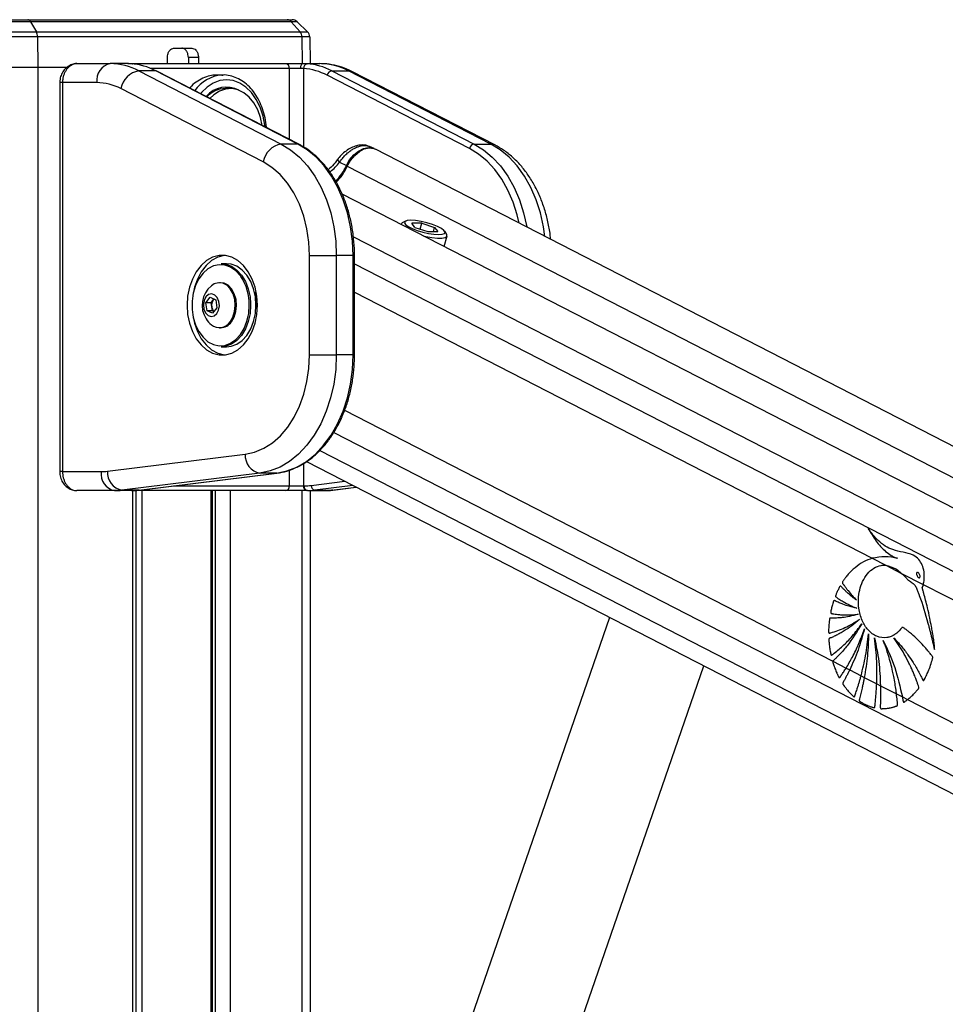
# Model space of a CAD drawing. Header units: millimetres. Extents: x 20 to 22981, y 40 to 19992.
# Tile 45 of 158: x 6803 to 7193, y 7544 to 7959. Entities that reach past the tile are written whole.
import ezdxf

# ---------------------------------------------------------------- set-up
doc = ezdxf.new("R2010")
doc.units = ezdxf.units.MM
doc.header["$LTSCALE"] = 2

msp = doc.modelspace()

# ---------------------------------------------------------------- linework, layer by layer
at = {"color": 7, "linetype": 'Continuous', "lineweight": 25}
for p, q in [((6799.26, 7959.49), (6806.09, 7959.49)), ((6807.25, 7958.65), (6799.26, 7958.65)), ((6806.09, 7959.49), (6915.45, 7959.49)), ((6807.25, 7958.65), (6809.71, 7954.36)), ((6917.19, 7958.65), (6807.25, 7958.65)), ((6915.45, 7959.49), (6917.52, 7959.49)), ((6920.89, 7954.36), (6917.19, 7958.65)), ((6919.6, 7958.65), (6917.19, 7958.65)), ((6924.05, 7954.36), (6919.6, 7958.65)), ((6799.26, 7954.36), (6809.71, 7954.36)), ((6809.71, 7954.36), (6920.89, 7954.36)), ((6920.89, 7954.36), (6924.05, 7954.36)), ((6810.22, 7952.25), (6799.26, 7952.25)), ((6810.22, 7952.25), (6810.34, 7939.49)), ((6921.65, 7952.25), (6810.22, 7952.25)), ((6924.96, 7952.25), (6921.65, 7952.25)), ((6924.96, 7952.25), (6925.16, 7940.96)), ((6867.79, 7947.49), (6875.24, 7947.49)), ((6826.84, 7940.96), (6840.85, 7940.96)), ((6848.24, 7940.96), (6840.85, 7940.96)), ((6848.24, 7940.96), (6850.01, 7940.96)), ((6850.01, 7940.96), (6914.83, 7940.96)), ((6864.96, 7940.96), (6864.96, 7943.56)), ((6878.06, 7943.56), (6873.82, 7943.56)), ((6873.82, 7943.56), (6873.88, 7940.96)), ((6878.06, 7943.56), (6878.13, 7940.96)), ((6914.83, 7940.96), (6921.86, 7940.96)), ((6921.86, 7940.96), (6929.24, 7940.96)), ((6799.26, 7939.49), (6810.34, 7939.49)), ((6810.34, 7939.49), (6822.89, 7939.49)), ((6810.34, 7939.49), (6822.93, 7939.49)), ((6852.95, 7937.94), (6912.92, 7907.07)), ((6860.02, 7937.94), (6852.95, 7937.94)), ((6919.99, 7907.07), (6860.02, 7937.94)), ((6920.42, 7906.97), (6860.45, 7937.84)), ((6888.47, 7936.16), (6885.63, 7936.16)), ((6887.93, 7936.15), (6888.47, 7936.16)), ((6921.08, 7938.96), (6916.4, 7938.96)), ((6934.26, 7937.94), (6994.24, 7907.07)), ((6934.26, 7937.94), (6941.33, 7937.94)), ((7001.31, 7907.07), (6941.33, 7937.94)), ((7003.04, 7906.67), (6943.06, 7937.54)), ((6819.57, 7932.96), (6819.57, 7768.96)), ((6820.74, 7932.96), (6820.74, 7768.96)), ((6835.2, 7932.96), (6820.74, 7932.96)), ((6992.34, 7905.19), (6932.37, 7936.06)), ((6905.33, 7899.55), (6845.35, 7930.42)), ((6891.44, 7930.46), (6889.39, 7930.46)), ((6919.99, 7907.07), (6912.92, 7907.07)), ((6952.1, 7905.13), (6950.19, 7906.02)), ((8153.66, 7287.66), (6952.67, 7904.86)), ((6994.24, 7907.07), (7001.31, 7907.07)), ((6936.92, 7900.82), (6936.93, 7900.84)), ((6937.57, 7899.43), (6940.42, 7897.96)), ((8129.24, 7274.09), (6938.61, 7885.97)), ((6965.35, 7874.57), (6963.95, 7873.8)), ((6963.49, 7873.3), (6963.47, 7873.2)), ((6972.17, 7873.67), (6968.01, 7873.67)), ((6969.32, 7871.94), (6968.01, 7873.67)), ((6969.32, 7871.94), (6974.77, 7870.2)), ((6971.54, 7871.23), (6972.17, 7873.67)), ((6972.17, 7873.67), (6977.62, 7871.94)), ((6974.77, 7870.2), (6978.92, 7870.2)), ((6977.17, 7870.2), (6977.62, 7871.94)), ((6977.62, 7871.94), (6978.92, 7870.2)), ((6982.71, 7868.98), (6981.86, 7870.33)), ((6981.71, 7863.82), (6982.86, 7868.32)), ((6924.87, 7860.09), (6936.18, 7860.09)), ((6924.87, 7818.15), (6924.87, 7860.09)), ((6936.18, 7860.09), (6936.18, 7818.15)), ((6943.25, 7860.09), (6936.18, 7860.09)), ((6943.25, 7818.15), (6943.25, 7860.09)), ((6943.84, 7818.15), (6943.84, 7860.09)), ((6889.94, 7856.62), (6887.68, 7856.62)), ((6887.39, 7848.62), (6886.86, 7848.62)), ((6881.17, 7840.16), (6882.97, 7842.5)), ((6882.97, 7842.5), (6885.31, 7841.46)), ((6883.37, 7840.16), (6884.28, 7841.33)), ((6884.28, 7841.33), (6884.62, 7841.77)), ((6885.31, 7841.46), (6885.84, 7838.08)), ((6881.7, 7836.77), (6881.17, 7840.16)), ((6883.37, 7840.16), (6881.17, 7840.16)), ((6884.04, 7835.74), (6881.7, 7836.77)), ((6883.91, 7836.77), (6881.7, 7836.77)), ((6883.64, 7838.46), (6883.37, 7840.16)), ((6883.91, 7836.77), (6883.64, 7838.46)), ((6884.6, 7836.47), (6883.91, 7836.77)), ((6885.84, 7838.08), (6884.04, 7835.74)), ((6902.31, 7839.12), (6902.29, 7837.98)), ((6886.86, 7829.62), (6887.39, 7829.62)), ((6887.68, 7821.62), (6889.94, 7821.62)), ((6924.87, 7818.15), (6936.18, 7818.15)), ((6943.25, 7818.15), (6936.18, 7818.15)), ((6839.65, 7769.12), (6897.76, 7776.31)), ((6923.57, 7773.2), (7968.68, 7236.12)), ((6820.74, 7768.96), (6837.06, 7768.96)), ((6903.91, 7768.34), (6845.8, 7761.15)), ((6852.87, 7761.15), (6910.98, 7768.34)), ((6852.99, 7761.16), (6911.1, 7768.35)), ((6910.98, 7768.34), (6903.91, 7768.34)), ((6911.1, 7768.35), (6910.98, 7768.34)), ((6916.4, 7762.96), (6922.35, 7762.96)), ((6922.35, 7762.96), (6922.62, 7762.96)), ((6934.68, 7761.18), (6944.59, 7762.4)), ((6842.72, 7760.96), (6826.84, 7760.96)), ((6849.79, 7760.96), (6842.72, 7760.96)), ((6852.87, 7761.15), (6845.8, 7761.15)), ((6850.01, 7760.96), (6849.79, 7760.96)), ((6914.83, 7760.96), (6850.01, 7760.96)), ((6851.82, 6590.02), (6851.82, 7760.96)), ((6852.99, 7761.16), (6852.87, 7761.15)), ((6883.98, 7218.4), (6883.98, 7760.96)), ((6923.76, 7760.96), (6914.83, 7760.96)), ((6924.03, 7760.96), (6923.76, 7760.96)), ((6924.03, 7760.96), (6931.1, 7760.96)), ((6925.18, 7760.96), (6925.18, 7305.15)), ((6927.12, 7761.15), (6934.19, 7761.15)), ((7162.14, 7732.44), (7167.8, 7729.53)), ((7167.8, 7729.53), (7174.5, 7726.09)), ((7174.5, 7726.09), (7183.64, 7721.39)), ((7183.64, 7721.39), (7915.04, 7345.51)), ((7051.38, 7707.52), (6977.1, 7492.63)), ((7145.5, 7689.04), (7151.1, 7686.16)), ((7018.96, 7478.15), (7091.18, 7687.07)), ((7151.1, 7686.16), (7152.61, 7685.38)), ((7152.61, 7685.38), (7157.42, 7682.91)), ((7157.42, 7682.91), (7158.79, 7682.21)), ((7158.79, 7682.21), (7164.01, 7679.53)), ((7164.01, 7679.53), (7165.59, 7678.71)), ((7165.59, 7678.71), (7172.35, 7675.24)), ((7172.35, 7675.24), (7174.82, 7673.97)), ((7174.82, 7673.97), (7176.98, 7672.86)), ((7176.98, 7672.86), (7903.1, 7299.7))]:
    msp.add_line(p, q, dxfattribs=at)
at = {"color": 8, "linetype": 'Continuous', "lineweight": 25}
for p, q in [((6921.65, 7952.25), (6921.81, 7940.96)), ((6810.34, 7939.49), (6810.34, 2191.49)), ((6916.4, 7938.96), (6857.82, 7938.96)), ((6916.4, 7909.04), (6916.4, 7938.96)), ((6922.35, 7938.9), (6922.35, 7905.83)), ((6820.74, 7932.96), (6819.57, 7932.96)), ((6940.81, 7897.75), (8141.32, 7280.8)), ((6943.37, 7867.99), (8114.71, 7266.02)), ((6943.84, 7860.09), (6943.25, 7860.09)), ((6943.84, 7856.64), (7930.77, 7349.45)), ((6943.84, 7844.62), (7162.14, 7732.44)), ((6900.04, 7839.84), (6900.05, 7839.12)), ((6943.84, 7818.15), (6943.25, 7818.15)), ((6939.65, 7794.83), (7145.5, 7689.04)), ((6935.06, 7785.45), (7913.5, 7282.62)), ((6929.17, 7777.89), (8023.64, 7215.44)), ((6922.35, 7772.42), (6922.35, 7762.96)), ((6820.74, 7768.96), (6819.57, 7768.96)), ((6916.4, 7762.96), (6916.4, 7769.61)), ((6867.56, 7762.96), (6916.4, 7762.96)), ((6925.58, 7763.14), (6939.75, 7764.89)), ((6943.17, 7763.13), (6927.12, 7761.15)), ((6934.19, 7761.15), (6944.54, 7762.43)), ((6850.06, 7760.96), (6850.01, 7760.96)), ((6850.44, 6590.02), (6850.44, 7760.96)), ((6854.22, 7760.96), (6854.22, 7218.4)), ((6883.4, 7218.4), (6883.4, 7760.96)), ((6885.18, 7216.08), (6885.18, 7760.96)), ((6891.35, 7760.96), (6891.35, 7213.52)), ((6921.84, 7295.46), (6921.84, 7760.96)), ((6934.68, 7761.18), (6934.19, 7761.15))]:
    msp.add_line(p, q, dxfattribs=at)
at = {"color": 8, "linetype": 'Continuous', "lineweight": 25, "flags": 128}
for points in [[(6850.01, 7940.96), (6850.26, 7940.92), (6850.45, 7940.83)], [(6943.06, 7937.54), (6942.4, 7937.8), (6941.33, 7937.94)], [(6906.11, 7914.34), (6906.04, 7914.99), (6905.3, 7918.89), (6904.09, 7922.56), (6902.45, 7925.87), (6900.43, 7928.73), (6898.08, 7931.05), (6895.49, 7932.76), (6892.73, 7933.81), (6889.88, 7934.16), (6887.03, 7933.81), (6884.27, 7932.76), (6881.68, 7931.05), (6879.34, 7928.73), (6878.98, 7928.3)], [(6920.42, 7906.97), (6920.26, 7907.04), (6919.99, 7907.07)], [(7013.28, 7873.71), (7012.42, 7877.29), (7010.7, 7882.62), (7008.53, 7887.62), (7005.95, 7892.21), (7003, 7896.31), (6999.71, 7899.88), (6996.14, 7902.86), (6992.34, 7905.19)], [(6994.24, 7907.07), (6998.2, 7904.64), (7001.92, 7901.54), (7005.34, 7897.82), (7008.42, 7893.54), (7011.11, 7888.77), (7013.36, 7883.56), (7015.15, 7878.01), (7016.45, 7872.18), (7016.47, 7872.07)], [(7024.11, 7868.14), (7023.52, 7872.18), (7022.22, 7878.01), (7020.43, 7883.56), (7018.18, 7888.77), (7015.49, 7893.54), (7012.41, 7897.82), (7008.99, 7901.54), (7005.27, 7904.64), (7001.31, 7907.07)], [(7003.04, 7906.67), (7002.38, 7906.93), (7001.31, 7907.07)], [(6937.57, 7899.43), (6937.24, 7899.84), (6937.02, 7900.2), (6936.89, 7900.5), (6936.88, 7900.73), (6936.92, 7900.82)], [(6899.04, 7834.5), (6899.24, 7835.68), (6899.49, 7839.12)]]:
    msp.add_lwpolyline(points, dxfattribs=at)
at = {"color": 7, "linetype": 'Continuous', "lineweight": 25, "flags": 128}
for points in [[(6921.86, 7940.96), (6921.71, 7940.92), (6921.56, 7940.81), (6921.43, 7940.62), (6921.31, 7940.37), (6921.21, 7940.07), (6921.14, 7939.72), (6921.1, 7939.35), (6921.08, 7938.96)], [(6860.45, 7937.84), (6860.28, 7937.91), (6860.02, 7937.94)], [(6904.93, 7914.94), (6904.23, 7918.23), (6903.03, 7921.52), (6901.4, 7924.43), (6899.42, 7926.86), (6897.15, 7928.71), (6894.67, 7929.91), (6892.08, 7930.44), (6889.46, 7930.26), (6886.91, 7929.38), (6884.53, 7927.83), (6882.91, 7926.28)], [(6912.92, 7907.07), (6916.88, 7904.64), (6920.6, 7901.54), (6924.02, 7897.82), (6927.1, 7893.54), (6929.79, 7888.77), (6932.05, 7883.56), (6933.84, 7878.01), (6935.13, 7872.18), (6935.92, 7866.18), (6936.18, 7860.09)], [(6943.25, 7860.09), (6942.99, 7866.18), (6942.2, 7872.18), (6940.91, 7878.01), (6939.12, 7883.56), (6936.86, 7888.77), (6934.17, 7893.54), (6931.09, 7897.82), (6927.67, 7901.54), (6923.95, 7904.64), (6919.99, 7907.07)], [(6940.42, 7897.96), (6941.79, 7900.39), (6943.52, 7902.49), (6945.49, 7904.13), (6947.58, 7905.18), (6949.64, 7905.6), (6951.54, 7905.35), (6952.3, 7905.02)], [(6940.81, 7897.75), (6942.19, 7900.19), (6943.93, 7902.29), (6945.9, 7903.93), (6947.98, 7904.99), (6950.05, 7905.41), (6951.96, 7905.15), (6952.67, 7904.86)], [(6924.87, 7860.09), (6924.6, 7865.77), (6923.78, 7871.35), (6922.44, 7876.72), (6920.6, 7881.79), (6918.29, 7886.46), (6915.55, 7890.64), (6912.44, 7894.26), (6909.01, 7897.25), (6905.33, 7899.55)], [(6967.62, 7874.94), (6966.1, 7874.82), (6965.18, 7874.46), (6964.94, 7873.9), (6965.38, 7873.18), (6966.48, 7872.36), (6968.14, 7871.51), (6970.24, 7870.69), (6972.6, 7869.97), (6975.02, 7869.41), (6977.33, 7869.05), (6979.32, 7868.93), (6980.83, 7869.05), (6981.75, 7869.41), (6982, 7869.97), (6981.56, 7870.69), (6980.46, 7871.51), (6978.8, 7872.36), (6976.7, 7873.18), (6974.34, 7873.9), (6971.91, 7874.46), (6969.61, 7874.82), (6967.62, 7874.94)], [(6963.95, 7873.8), (6963.83, 7873.73), (6963.48, 7873.19)], [(6972.76, 7868.42), (6973.87, 7868.16), (6976.46, 7867.68), (6978.8, 7867.42), (6980.73, 7867.42), (6982.09, 7867.68), (6982.8, 7868.16), (6982.79, 7868.84), (6982.71, 7868.98)], [(6873.25, 7839.12), (6873.5, 7835.26), (6874.25, 7831.53), (6875.48, 7828.06), (6877.13, 7824.97), (6879.15, 7822.36), (6881.48, 7820.32), (6884.04, 7818.92), (6886.73, 7818.21), (6889.47, 7818.21), (6892.16, 7818.92), (6894.72, 7820.32), (6897.05, 7822.36), (6899.07, 7824.97), (6900.73, 7828.06), (6901.95, 7831.53), (6902.7, 7835.26), (6902.95, 7839.12), (6902.7, 7842.98), (6901.95, 7846.7), (6900.73, 7850.17), (6899.07, 7853.26), (6897.05, 7855.88), (6894.72, 7857.92), (6892.16, 7859.32), (6889.47, 7860.03), (6886.73, 7860.03), (6884.04, 7859.32), (6881.48, 7857.92), (6879.15, 7855.88), (6877.13, 7853.26), (6875.48, 7850.17), (6874.25, 7846.7), (6873.5, 7842.98), (6873.25, 7839.12)], [(6889.16, 7860.06), (6888.85, 7860.03), (6886.16, 7859.32), (6883.6, 7857.92), (6881.27, 7855.88), (6879.25, 7853.26), (6877.6, 7850.17), (6876.38, 7846.7), (6875.67, 7843.33)], [(6895.89, 7851.28), (6895.72, 7851.51), (6893.79, 7853.63), (6891.59, 7855.15), (6889.22, 7856.02), (6886.78, 7856.2), (6884.36, 7855.67), (6882.07, 7854.47), (6879.99, 7852.64), (6878.22, 7850.26), (6876.82, 7847.42), (6875.86, 7844.24), (6875.36, 7840.85), (6875.36, 7837.39), (6875.86, 7834), (6876.82, 7830.82), (6878.22, 7827.98), (6879.99, 7825.6), (6882.07, 7823.76), (6884.36, 7822.56), (6886.78, 7822.04), (6889.22, 7822.21), (6891.59, 7823.08), (6893.79, 7824.61), (6895.72, 7826.72), (6897.32, 7829.35), (6898.51, 7832.37), (6899.04, 7834.5)], [(6887.68, 7856.62), (6889.55, 7856.42), (6891.97, 7855.53), (6894.22, 7853.97), (6896.2, 7851.8), (6897.83, 7849.11), (6899.05, 7846.02), (6899.8, 7842.64), (6900.04, 7839.84)], [(6902.31, 7839.12), (6902.06, 7842.64), (6901.31, 7846.02), (6900.1, 7849.11), (6898.46, 7851.8), (6896.48, 7853.97), (6894.24, 7855.53), (6891.81, 7856.42), (6889.94, 7856.62)], [(6891.4, 7832.12), (6892.57, 7834.11), (6893.31, 7836.48), (6893.57, 7839.04), (6893.34, 7841.6), (6892.62, 7843.99), (6891.48, 7846.01), (6890, 7847.52), (6888.28, 7848.4), (6886.45, 7848.6), (6884.66, 7848.1), (6883.48, 7847.33)], [(6891.94, 7832.12), (6893.1, 7834.11), (6893.85, 7836.48), (6894.11, 7839.04), (6893.88, 7841.6), (6893.16, 7843.99), (6892.02, 7846.01), (6890.53, 7847.52), (6888.82, 7848.4), (6887.39, 7848.62)], [(6885.78, 7835.62), (6886.55, 7837.11), (6886.86, 7838.92), (6886.66, 7840.75), (6885.98, 7842.33), (6884.92, 7843.42), (6883.65, 7843.86), (6882.35, 7843.58), (6881.23, 7842.62), (6880.46, 7841.12), (6880.15, 7839.32), (6880.35, 7837.49), (6881.03, 7835.9), (6882.09, 7834.81), (6883.36, 7834.37), (6884.66, 7834.66), (6885.78, 7835.62)], [(6884.68, 7841.74), (6884.49, 7841.57), (6884.28, 7841.33)], [(6901.66, 7844.68), (6902.07, 7842.56), (6902.31, 7839.12)], [(6900.05, 7839.12), (6899.8, 7835.59), (6899.05, 7832.22), (6897.83, 7829.12), (6896.2, 7826.43), (6894.22, 7824.27), (6891.97, 7822.71), (6889.55, 7821.82), (6887.68, 7821.62)], [(6889.94, 7821.62), (6891.81, 7821.82), (6894.24, 7822.71), (6896.48, 7824.27), (6898.46, 7826.43), (6900.1, 7829.12), (6901.31, 7832.22), (6902.06, 7835.59), (6902.31, 7839.12)], [(6875.67, 7834.91), (6876.38, 7831.53), (6877.6, 7828.06), (6879.25, 7824.97), (6881.27, 7822.36), (6883.6, 7820.32), (6886.16, 7818.92), (6888.85, 7818.21), (6889.16, 7818.17)], [(6897.76, 7776.31), (6901.71, 7777.18), (6905.55, 7778.8), (6909.2, 7781.13), (6912.59, 7784.13), (6915.67, 7787.75), (6918.37, 7791.92), (6920.65, 7796.57), (6922.47, 7801.61), (6923.8, 7806.96), (6924.6, 7812.5), (6924.87, 7818.15)], [(6936.18, 7818.15), (6935.91, 7811.98), (6935.11, 7805.91), (6933.78, 7800.03), (6931.95, 7794.42), (6929.64, 7789.17), (6926.9, 7784.37), (6923.75, 7780.08), (6920.26, 7776.37), (6916.47, 7773.3), (6912.44, 7770.92), (6908.23, 7769.26), (6903.91, 7768.34)], [(6910.98, 7768.34), (6915.3, 7769.26), (6919.51, 7770.92), (6923.54, 7773.3), (6927.33, 7776.37), (6930.82, 7780.08), (6933.97, 7784.37), (6936.71, 7789.17), (6939.02, 7794.42), (6940.85, 7800.03), (6942.18, 7805.91), (6942.99, 7811.98), (6943.25, 7818.15)]]:
    msp.add_lwpolyline(points, dxfattribs=at)
at = {"color": 7, "linetype": 'Continuous', "lineweight": 25}
for centre, radius, start, end in [((6805.94, 7958.07), 1.43, 23.9015, 83.8798), ((6915.41, 7957.19), 2.3, 39.3461, 88.8834), ((6917.52, 7956.49), 3, 46, 90), ((6805.81, 7952.3), 4.41, 359.3304, 27.7509), ((6918.34, 7952.24), 3.31, 0.1104, 39.6928), ((6921.96, 7952.2), 3, 1, 46), ((6842.27, 7933.96), 7.14, 101.4218, 188.0495), ((6840.71, 7914.62), 26.34, 62.3133, 89.6828), ((6847.69, 7914.36), 26.61, 62.4016, 85.9183), ((6914.59, 7939.15), 1.82, 353.8573, 82.1256), ((6924.19, 7939.09), 1.85, 101.3299, 185.5863), ((6921.94, 7914.36), 26.61, 62.4016, 85.9183), ((6929.1, 7914.62), 26.34, 62.3133, 89.6828), ((6854.53, 7928.75), 9.32, 99.7581, 169.6801), ((6920.53, 7913.42), 25.55, 62.4016, 85.9183), ((6934.66, 7935.65), 2.33, 99.7581, 169.6801), ((6835.07, 7910.83), 22.12, 62.3133, 89.6828), ((6889.82, 7920.01), 11.09, 61.4127, 140.2057), ((6889.72, 7919.09), 11.37, 91.6631, 136.0223), ((6914.5, 7897.88), 9.32, 99.7581, 169.6801), ((6994.63, 7904.77), 2.33, 99.7581, 169.6801), ((6919.51, 7907.43), 22.95, 315.5559, 335.6295), ((6919.99, 7907.18), 22.86, 314.8525, 335.6477), ((6890.23, 7839.12), 10.63, 129.3893, 212.9981), ((6887.4, 7839.13), 3.82, 144.892, 190.0632), ((6886.66, 7838.8), 3.04, 186.263, 228.4411), ((6890.23, 7839.12), 10.63, 212.9981, 230.6107), ((6886.9, 7835.04), 5.37, 230.4827, 327.0175), ((6887.18, 7835.38), 5.77, 272.1423, 325.5535), ((6905.4, 7775.84), 7.65, 176.5252, 258.7875), ((6844.13, 7767.96), 7.14, 171.9505, 258.5782), ((6837.06, 7790.03), 21.07, 270.0053, 277.0613), ((6847.29, 7768.65), 7.65, 176.5252, 258.7875), ((6914.59, 7762.76), 1.82, 277.8744, 6.1427), ((6924.12, 7762.71), 1.79, 171.9505, 258.5782), ((6924.39, 7762.71), 1.79, 171.9505, 258.5782), ((6922.62, 7787.04), 24.08, 270.0053, 277.0613), ((6927.49, 7763.02), 1.91, 176.5252, 258.7875), ((6842.71, 7786.04), 25.09, 270.0053, 277.0613), ((6849.79, 7786.04), 25.09, 270.0053, 277.0613), ((6924.03, 7786.04), 25.09, 270.0053, 277.0613), ((6931.1, 7786.04), 25.09, 270.0053, 277.0613)]:
    msp.add_arc(centre, radius, start, end, dxfattribs=at)
at = {"color": 8, "linetype": 'Continuous', "lineweight": 25}
for centre, radius, start, end in [((6889.28, 7920.48), 15.72, 94.9261, 144.5856), ((6944.87, 7906.71), 9.82, 243.01, 245.6299), ((6878.42, 7839.51), 21.07, 358.9414, 33.9683)]:
    msp.add_arc(centre, radius, start, end, dxfattribs=at)
at = {"color": 7, "linetype": 'Continuous', "lineweight": 25}
for points, knots in [([(6864.96, 7943.56), (6864.99, 7944.01), (6865.06, 7944.91), (6865.55, 7946.09), (6866.29, 7946.98), (6867.08, 7947.43), (6867.6, 7947.47), (6867.79, 7947.49)], [0, 0, 0, 0, 0.2170511, 0.4341034, 0.6511343, 0.8681856, 1, 1, 1, 1]), ([(6873.82, 7943.56), (6873.78, 7944.01), (6873.69, 7944.91), (6873.19, 7946.09), (6872.46, 7946.98), (6871.69, 7947.43), (6871.18, 7947.47), (6870.99, 7947.49)], [0, 0, 0, 0, 0.217049, 0.434099, 0.651128, 0.868179, 1, 1, 1, 1]), ([(6875.24, 7947.49), (6875.55, 7947.45), (6876.18, 7947.36), (6877.02, 7946.67), (6877.66, 7945.65), (6878, 7944.55), (6878.04, 7943.83), (6878.06, 7943.56)], [0, 0, 0, 0, 0.217103, 0.434207, 0.651285, 0.868325, 1, 1, 1, 1]), ([(6826.83, 7940.94), (6826.79, 7940.95), (6826.08, 7941.03), (6824.68, 7940.67), (6822.86, 7939.78), (6821.34, 7938.36), (6820.25, 7936.55), (6819.62, 7934.68), (6819.63, 7933.45), (6819.63, 7932.96)], [0, 0, 0, 0, 0.010624, 0.183525, 0.354577, 0.525138, 0.69929, 0.87885, 1, 1, 1, 1]), ([(6826.84, 7940.96), (6826.67, 7940.95), (6826.33, 7940.94), (6825.82, 7940.85), (6825.31, 7940.71), (6824.81, 7940.51), (6824.33, 7940.26), (6823.86, 7939.95), (6823.42, 7939.59), (6823, 7939.18), (6822.61, 7938.73), (6822.25, 7938.24), (6821.92, 7937.7), (6821.53, 7936.95), (6821.22, 7936.14), (6820.99, 7935.29), (6820.86, 7934.57), (6820.76, 7933.8), (6820.74, 7933.24), (6820.74, 7932.96)], [0, 0, 0, 0, 0.0533264, 0.1070281, 0.1619143, 0.2172101, 0.2706237, 0.3244151, 0.3794009, 0.4348002, 0.4881079, 0.5417934, 0.5966732, 0.6519669, 0.7583201, 0.8123113, 0.8670985, 0.9331832, 1, 1, 1, 1]), ([(6849.58, 7940.9), (6849.52, 7940.91), (6849.31, 7940.92), (6849, 7940.94), (6848.65, 7940.95), (6848.41, 7940.96), (6848.28, 7940.96), (6848.24, 7940.96)], [0, 0, 0, 0, 0.122193, 0.36779, 0.617695, 0.872055, 1, 1, 1, 1]), ([(6921.86, 7940.96), (6922.04, 7940.96), (6922.39, 7940.96), (6922.9, 7940.95), (6923.39, 7940.93), (6923.68, 7940.91), (6923.83, 7940.9)], [0, 0, 0, 0, 0.244552, 0.491194, 0.744455, 1, 1, 1, 1]), ([(6943.06, 7937.54), (6942.26, 7937.93), (6940.11, 7938.97), (6936.46, 7940.15), (6932.62, 7940.86), (6930.21, 7940.93), (6929.24, 7940.96)], [0, 0, 0, 0, 0.183481, 0.491955, 0.79717, 1, 1, 1, 1]), ([(6906.73, 7914.02), (6906.72, 7914.08), (6906.68, 7915.48), (6906.16, 7918.15), (6905.15, 7921.92), (6903.66, 7925.41), (6901.8, 7928.54), (6899.57, 7931.23), (6897.05, 7933.4), (6894.29, 7935), (6891.39, 7935.92), (6889.22, 7936.27), (6888.06, 7936.12), (6887.89, 7936.1)], [0, 0, 0, 0, 0.005131, 0.114038, 0.223071, 0.332272, 0.441638, 0.551027, 0.660122, 0.768456, 0.875571, 0.981348, 1, 1, 1, 1]), ([(6922.35, 7938.9), (6922.26, 7938.91), (6922.08, 7938.93), (6921.77, 7938.95), (6921.44, 7938.96), (6921.2, 7938.96), (6921.08, 7938.96)], [0, 0, 0, 0, 0.244058, 0.490369, 0.743918, 1, 1, 1, 1]), ([(6885.64, 7936.08), (6884.95, 7936.08), (6883.28, 7936.08), (6880.6, 7935.26), (6877.76, 7933.73), (6875.65, 7932.15), (6874.64, 7930.94), (6874.41, 7930.66)], [0, 0, 0, 0, 0.171999, 0.419857, 0.674894, 0.922924, 1, 1, 1, 1]), ([(6943.84, 7860.09), (6943.83, 7861.08), (6943.79, 7863.95), (6943.38, 7868.67), (6942.47, 7874.17), (6941.12, 7879.49), (6939.35, 7884.56), (6937.17, 7889.34), (6934.62, 7893.74), (6931.72, 7897.72), (6928.51, 7901.22), (6925.1, 7904.13), (6922.35, 7905.95), (6920.79, 7906.78), (6920.42, 7906.97)], [0, 0, 0, 0, 0.049171, 0.142068, 0.235022, 0.32801, 0.421041, 0.514118, 0.607231, 0.700348, 0.793408, 0.886328, 0.973612, 1, 1, 1, 1]), ([(6950.17, 7905.97), (6949.8, 7906.14), (6948.85, 7906.59), (6947.12, 7906.73), (6945.1, 7906.5), (6942.95, 7905.77), (6940.76, 7904.56), (6938.73, 7902.9), (6937.42, 7901.61), (6936.95, 7900.86), (6936.93, 7900.83)], [0, 0, 0, 0, 0.087117, 0.21869, 0.35615, 0.507536, 0.667365, 0.829274, 0.994434, 1, 1, 1, 1]), ([(6937.57, 7899.43), (6937.85, 7899.85), (6938.3, 7900.52), (6939.19, 7901.61), (6940.02, 7902.5), (6940.9, 7903.3), (6941.79, 7904.02), (6942.71, 7904.66), (6943.63, 7905.2), (6944.55, 7905.66), (6945.47, 7906.02), (6946.37, 7906.27), (6947.26, 7906.44), (6948.11, 7906.49), (6948.91, 7906.42), (6949.48, 7906.29), (6949.91, 7906.16), (6950.13, 7906.05), (6950.19, 7906.02)], [0, 0, 0, 0, 0.086519, 0.136994, 0.239537, 0.291724, 0.340202, 0.438623, 0.488674, 0.536368, 0.633212, 0.682468, 0.731115, 0.829996, 0.880343, 0.931287, 0.982603, 1, 1, 1, 1]), ([(7026.52, 7866.9), (7026.47, 7867.53), (7026.27, 7870.03), (7025.44, 7874.31), (7024.04, 7879.67), (7022.15, 7884.8), (7019.83, 7889.62), (7017.1, 7894.07), (7013.98, 7898.09), (7010.5, 7901.61), (7006.85, 7904.52), (7004.26, 7905.98), (7003.04, 7906.67)], [0, 0, 0, 0, 0.035868, 0.144021, 0.252352, 0.360895, 0.469647, 0.578523, 0.687306, 0.795683, 0.90325, 1, 1, 1, 1]), ([(6936.89, 7900.85), (6936.48, 7900.3), (6935.41, 7898.89), (6933.98, 7897.3), (6932.94, 7896.37), (6932.73, 7896.18)], [0, 0, 0, 0, 0.337695, 0.866303, 1, 1, 1, 1]), ([(6917.69, 7770.06), (6918.84, 7770.55), (6921.27, 7771.58), (6924.8, 7773.88), (6928.27, 7776.78), (6931.47, 7780.22), (6934.38, 7784.14), (6936.96, 7788.5), (6939.17, 7793.23), (6940.97, 7798.27), (6942.37, 7803.57), (6943.32, 7809.05), (6943.78, 7813.94), (6943.82, 7816.98), (6943.84, 7818.15)], [0, 0, 0, 0, 0.075973, 0.162036, 0.248467, 0.335227, 0.422233, 0.509398, 0.596648, 0.683931, 0.771215, 0.85849, 0.94576, 1, 1, 1, 1]), ([(6819.57, 7768.96), (6819.57, 7768.93), (6819.51, 7768.14), (6819.82, 7766.57), (6820.69, 7764.44), (6822.12, 7762.71), (6823.87, 7761.57), (6825.48, 7760.98), (6826.48, 7761.02), (6826.84, 7761.04)], [0, 0, 0, 0, 0.007235, 0.19321, 0.383125, 0.575022, 0.744089, 0.910323, 1, 1, 1, 1]), ([(6820.74, 7768.96), (6820.75, 7768.52), (6820.79, 7767.63), (6821.05, 7766.34), (6821.46, 7765.11), (6822.02, 7763.99), (6822.72, 7763.01), (6823.53, 7762.2), (6824.44, 7761.56), (6825.32, 7761.18), (6826.13, 7760.99), (6826.6, 7760.97), (6826.84, 7760.96)], [0, 0, 0, 0, 0.104655, 0.212303, 0.316738, 0.424134, 0.528891, 0.636619, 0.74238, 0.851183, 0.925087, 1, 1, 1, 1]), ([(6911.1, 7768.35), (6911.84, 7768.46), (6913.91, 7768.78), (6916.13, 7769.33), (6917.55, 7769.99), (6917.69, 7770.06)], [0, 0, 0, 0, 0.329072, 0.931306, 1, 1, 1, 1]), ([(6931.1, 7760.96), (6931.99, 7760.98), (6933.18, 7761), (6934.36, 7761.14), (6934.68, 7761.18)], [0, 0, 0, 0, 0.738202, 1, 1, 1, 1]), ([(7183.64, 7721.39), (7183.69, 7721.57), (7183.74, 7721.8), (7183.8, 7722.05), (7183.83, 7722.22), (7183.92, 7722.71), (7184.13, 7724.22), (7184.07, 7726.75), (7183.28, 7729.7), (7181.72, 7732.23), (7178.96, 7734.27), (7175.12, 7734.96), (7171.13, 7735.86), (7167.5, 7737.41), (7164.74, 7739.74), (7162.36, 7742.29), (7161.09, 7744.1), (7160.44, 7745.02)], [0, 0, 0, 0, 0.0128243, 0.0160293, 0.0176317, 0.0240423, 0.0497305, 0.1190583, 0.1883106, 0.2569438, 0.3409778, 0.4760744, 0.611696, 0.7174469, 0.8271337, 0.9131092, 1, 1, 1, 1]), ([(7160.44, 7745.02), (7161.5, 7743.18), (7163.61, 7739.52), (7167.03, 7735.8), (7169.75, 7733.81), (7171.25, 7733.03), (7172.13, 7732.64), (7172.59, 7732.5), (7172.82, 7732.43)], [0, 0, 0, 0, 0.325675, 0.650339, 0.822905, 0.91105, 0.955444, 1, 1, 1, 1]), ([(9018.44, 7736.15), (9004.86, 7728.61), (8922.62, 7682.94), (8771.2, 7599.42), (8495.11, 7447.73), (8011.15, 7182.77), (7478.52, 6891.83), (7084.19, 6676.57), (6966.76, 6612.47)], [0, 0, 0, 0, 0.019985, 0.121052, 0.22212, 0.424256, 0.828547, 1, 1, 1, 1]), ([(7172.82, 7732.43), (7171.06, 7732.74), (7167.49, 7733.38), (7163.94, 7732.76), (7162.14, 7732.44)], [0, 0, 0, 0, 0.4939199, 1, 1, 1, 1]), ([(7162.14, 7732.44), (7160.88, 7731.99), (7158.36, 7731.08), (7154.97, 7728.71), (7152.52, 7726.32), (7151.16, 7724.65), (7150.6, 7723.9), (7150.32, 7723.51), (7150.03, 7723.07), (7149.75, 7722.74), (7149.59, 7722.41), (7149.56, 7722.2), (7149.6, 7721.97), (7149.75, 7721.71), (7149.95, 7721.44), (7150.15, 7721.21), (7150.54, 7720.7), (7151.13, 7719.87), (7152.25, 7718.44), (7153.68, 7716.7), (7154.89, 7715.4), (7155.49, 7714.75)], [0, 0, 0, 0, 0.170321, 0.3431, 0.494952, 0.561808, 0.579327, 0.59685, 0.614378, 0.63513, 0.645402, 0.650074, 0.654865, 0.666912, 0.680629, 0.691342, 0.70081, 0.750688, 0.800565, 0.900282, 1, 1, 1, 1]), ([(7187.53, 7690.11), (7187.58, 7690.24), (7187.63, 7690.42), (7187.65, 7690.69), (7187.6, 7690.87), (7187.44, 7691.12), (7187.07, 7691.56), (7186.46, 7692.39), (7185.52, 7693.56), (7184.01, 7695.34), (7181.96, 7697.55), (7179.78, 7699.61), (7178.02, 7701.1), (7176.9, 7702.01), (7175.96, 7702.65), (7175.38, 7703.29), (7174.79, 7703.36), (7174.53, 7703.09), (7174.06, 7702.49), (7173.14, 7701.38), (7172.07, 7700.57), (7171.27, 7700.08), (7170.98, 7699.92), (7170.43, 7699.64), (7169.56, 7699.28), (7167.36, 7698.74), (7164.04, 7699.15), (7160.33, 7701.87), (7157.67, 7706.14), (7156.39, 7710.83), (7156.21, 7715.27), (7156.74, 7719.12), (7158, 7722.85), (7160.04, 7726.09), (7162.74, 7728.45), (7165.43, 7729.57), (7167.14, 7729.54), (7167.8, 7729.53)], [0, 0, 0, 0, 0.005222, 0.00705, 0.009524, 0.012096, 0.018903, 0.033777, 0.054996, 0.082593, 0.133161, 0.185648, 0.215166, 0.237428, 0.250526, 0.268263, 0.273769, 0.278869, 0.283861, 0.306281, 0.339443, 0.344858, 0.350272, 0.355686, 0.374083, 0.39607, 0.468653, 0.538305, 0.602711, 0.66846, 0.714341, 0.760165, 0.807683, 0.860647, 0.913453, 0.966526, 1, 1, 1, 1]), ([(7167.8, 7729.53), (7169.28, 7729.14), (7171.66, 7728.52), (7173.72, 7726.76), (7174.5, 7726.09)], [0, 0, 0, 0, 0.6208846, 1, 1, 1, 1]), ([(7174.5, 7726.09), (7174.96, 7725.64), (7175.6, 7725.02), (7176.39, 7724.18), (7176.9, 7723.66), (7177.74, 7722.88), (7178.93, 7722.2), (7180.28, 7721.12), (7180.9, 7719.44), (7181.41, 7718.24), (7181.72, 7717.43), (7181.86, 7717.06), (7181.92, 7716.9), (7181.94, 7716.83), (7181.95, 7716.8), (7181.96, 7716.79), (7181.96, 7716.78), (7181.96, 7716.78), (7183.35, 7713), (7184.7, 7708.56), (7186.03, 7703.53), (7186.44, 7701.95), (7186.83, 7700.37), (7187.22, 7698.79), (7187.6, 7697.21), (7187.98, 7695.64), (7188.22, 7694.58), (7188.34, 7694.06)], [0, 0, 0, 0, 0.061385, 0.084428, 0.107288, 0.130191, 0.194029, 0.247865, 0.293247, 0.336626, 0.356113, 0.364687, 0.36846, 0.370119, 0.37085, 0.371171, 0.371312, 0.371375, 0.371424, 0.699593, 0.742663, 0.785721, 0.828754, 0.871748, 0.914688, 0.957557, 1, 1, 1, 1]), ([(7180.94, 7726.39), (7180.91, 7726.35), (7180.84, 7726.26), (7180.79, 7726.06), (7180.79, 7725.77), (7180.89, 7725.32), (7181.15, 7724.78), (7181.48, 7724.39), (7181.77, 7724.23), (7181.93, 7724.21), (7182.07, 7724.26), (7182.13, 7724.33), (7182.16, 7724.36)], [0, 0, 0, 0, 0.054409, 0.108831, 0.182979, 0.304817, 0.522551, 0.753607, 0.828743, 0.904472, 0.959024, 1, 1, 1, 1]), ([(7182.16, 7724.36), (7182.19, 7724.4), (7182.25, 7724.49), (7182.31, 7724.69), (7182.31, 7724.97), (7182.21, 7725.42), (7181.96, 7725.96), (7181.63, 7726.35), (7181.35, 7726.51), (7181.18, 7726.54), (7181.03, 7726.49), (7180.97, 7726.42), (7180.94, 7726.39)], [0, 0, 0, 0, 0.054059, 0.108137, 0.18149, 0.301977, 0.518461, 0.74882, 0.824555, 0.900875, 0.955234, 1, 1, 1, 1]), ([(7155.49, 7714.75), (7154.89, 7715.21), (7153.68, 7716.14), (7152.18, 7717.44), (7150.98, 7718.55), (7150.21, 7719.3), (7149.66, 7719.86), (7149.24, 7720.26), (7148.98, 7720.61), (7148.76, 7720.72), (7148.68, 7720.73), (7148.59, 7720.68), (7148.41, 7720.48), (7148.17, 7720.03), (7147.74, 7719.2), (7147.35, 7718.31), (7146.98, 7717.47), (7146.78, 7717.02), (7146.68, 7716.71), (7146.65, 7716.53), (7146.67, 7716.37), (7146.74, 7716.24), (7146.92, 7716.06), (7147.4, 7715.74), (7148.38, 7715.04), (7150.19, 7713.99), (7152.67, 7712.64), (7154.63, 7711.83), (7155.64, 7711.41)], [0, 0, 0, 0, 0.0957603, 0.1915202, 0.2467589, 0.296659, 0.3224907, 0.3418214, 0.3671379, 0.3709819, 0.3746497, 0.3786075, 0.3834286, 0.4068288, 0.4342892, 0.4854536, 0.5103757, 0.5314302, 0.5386662, 0.5445292, 0.5490361, 0.5540371, 0.5600312, 0.5801648, 0.6281075, 0.7139882, 0.8534141, 1, 1, 1, 1]), ([(7188.34, 7694.06), (7188.35, 7694.76), (7188.37, 7695.73), (7188.17, 7697.05), (7188.03, 7698.12), (7187.8, 7699.63), (7187.49, 7701.48), (7187.02, 7704.12), (7186.35, 7707.49), (7185.52, 7711.21), (7184.67, 7714.68), (7184.03, 7717.15), (7183.6, 7718.7), (7183.39, 7719.37), (7183.31, 7719.66), (7183.28, 7719.82), (7183.25, 7719.91), (7183.23, 7719.96), (7183.21, 7720.05), (7183.25, 7720.18), (7183.32, 7720.35), (7183.48, 7720.73), (7183.57, 7721.1), (7183.64, 7721.39)], [0, 0, 0, 0, 0.072987, 0.101721, 0.141523, 0.186708, 0.264189, 0.34167, 0.473093, 0.631062, 0.75172, 0.858594, 0.908141, 0.926881, 0.935038, 0.941371, 0.943446, 0.945805, 0.947814, 0.952903, 0.959258, 0.968238, 1, 1, 1, 1]), ([(7155.64, 7711.41), (7154.54, 7711.65), (7152.58, 7712.09), (7150.1, 7712.91), (7148.41, 7713.58), (7147.31, 7714.06), (7146.65, 7714.36), (7146.23, 7714.61), (7146.02, 7714.61), (7145.91, 7714.51), (7145.85, 7714.43), (7145.75, 7714.19), (7145.56, 7713.67), (7145.33, 7712.88), (7145.12, 7711.99), (7144.91, 7711.13), (7144.74, 7710.4), (7144.63, 7709.88), (7144.6, 7709.63), (7144.61, 7709.5), (7144.63, 7709.4), (7144.69, 7709.28), (7144.84, 7709.17), (7145.06, 7709.13), (7145.6, 7709.06), (7146.47, 7708.89), (7147.73, 7708.74), (7149.09, 7708.61), (7151.93, 7708.47), (7154.28, 7708.68), (7156.15, 7708.85)], [0, 0, 0, 0, 0.130262, 0.233617, 0.299768, 0.336789, 0.369447, 0.380584, 0.390293, 0.392933, 0.395825, 0.399941, 0.415813, 0.444971, 0.471103, 0.493456, 0.520924, 0.53476, 0.538753, 0.542051, 0.544892, 0.547529, 0.554863, 0.563496, 0.573591, 0.618893, 0.666575, 0.72277, 0.779183, 1, 1, 1, 1]), ([(7156.15, 7708.85), (7154.93, 7708.51), (7152.72, 7707.9), (7149.85, 7707.46), (7147.83, 7707.29), (7146.52, 7707.23), (7145.69, 7707.23), (7145.09, 7707.22), (7144.7, 7707.26), (7144.43, 7707.27), (7144.31, 7707.22), (7144.25, 7707.18), (7144.18, 7707.11), (7144.13, 7706.96), (7144.1, 7706.65), (7144.04, 7706.22), (7143.96, 7705.5), (7143.86, 7704.29), (7143.75, 7702.93), (7143.72, 7701.82), (7143.73, 7701.32), (7143.77, 7701.13), (7143.84, 7701), (7143.97, 7700.93), (7144.12, 7700.92), (7144.3, 7700.96), (7144.44, 7701.01), (7144.53, 7701.04), (7144.57, 7701.05), (7144.58, 7701.05), (7144.59, 7701.06), (7144.59, 7701.06), (7144.59, 7701.06), (7144.6, 7701.06), (7144.6, 7701.06), (7146.62, 7701.6), (7150.82, 7703.04), (7154.77, 7705.46), (7156.82, 7706.71)], [0, 0, 0, 0, 0.124268, 0.224134, 0.287391, 0.32581, 0.354668, 0.370117, 0.385225, 0.394173, 0.396313, 0.398354, 0.400352, 0.404874, 0.409569, 0.422064, 0.435864, 0.460943, 0.507806, 0.532673, 0.538552, 0.542987, 0.546573, 0.550039, 0.555782, 0.562197, 0.56788, 0.570235, 0.571223, 0.571646, 0.57183, 0.571911, 0.571946, 0.571962, 0.571969, 0.571974, 0.777422, 1, 1, 1, 1]), ([(7156.82, 7706.71), (7155.72, 7705.78), (7153.62, 7704.01), (7150.83, 7702.13), (7148.67, 7700.86), (7147.25, 7700.11), (7146.18, 7699.58), (7145.41, 7699.24), (7144.76, 7698.93), (7144.29, 7698.82), (7144.01, 7698.64), (7143.92, 7698.56), (7143.87, 7698.47), (7143.83, 7698.35), (7143.83, 7698.1), (7143.86, 7697.64), (7143.93, 7696.92), (7144.02, 7695.97), (7144.2, 7694.57), (7144.4, 7693.3), (7144.59, 7692.33), (7144.65, 7691.98), (7144.7, 7691.8), (7144.76, 7691.69), (7144.83, 7691.62), (7144.91, 7691.59), (7145.1, 7691.61), (7145.29, 7691.76), (7145.47, 7691.91), (7145.54, 7691.98), (7145.57, 7692), (7145.58, 7692.01), (7145.58, 7692.01), (7145.59, 7692.02), (7145.59, 7692.02), (7145.59, 7692.02), (7145.59, 7692.02), (7146.98, 7693.06), (7149.78, 7695.42), (7153.87, 7699.62), (7156.39, 7703.01), (7157.69, 7704.76)], [0, 0, 0, 0, 0.108949, 0.208094, 0.263111, 0.308423, 0.336747, 0.360079, 0.37671, 0.395394, 0.400258, 0.402679, 0.404737, 0.406695, 0.410739, 0.419483, 0.434414, 0.454793, 0.477277, 0.51983, 0.532788, 0.53826, 0.541373, 0.544322, 0.546268, 0.548762, 0.551547, 0.562359, 0.567025, 0.568834, 0.569564, 0.56987, 0.570002, 0.570059, 0.570085, 0.570096, 0.5701, 0.570104, 0.704082, 0.847381, 1, 1, 1, 1]), ([(7157.69, 7704.76), (7155.73, 7701.58), (7152.9, 7696.99), (7149.1, 7692.66), (7147.45, 7690.97), (7146.72, 7690.26), (7146.34, 7689.9), (7145.98, 7689.52), (7145.64, 7689.31), (7145.52, 7689.08), (7145.5, 7689.04)], [0, 0, 0, 0, 0.539634, 0.777256, 0.881908, 0.90933, 0.936757, 0.964191, 0.992825, 1, 1, 1, 1]), ([(7151.1, 7686.16), (7152, 7687.68), (7153.95, 7690.96), (7156.58, 7696.47), (7158.08, 7700.61), (7158.83, 7702.7)], [0, 0, 0, 0, 0.298622, 0.646049, 1, 1, 1, 1]), ([(7158.83, 7702.7), (7158.01, 7699.66), (7156.35, 7693.59), (7153.86, 7688.12), (7152.61, 7685.38)], [0, 0, 0, 0, 0.500097, 1, 1, 1, 1]), ([(7157.42, 7682.91), (7158.13, 7685.72), (7159.58, 7691.48), (7160.22, 7697.54), (7160.55, 7700.65)], [0, 0, 0, 0, 0.486212, 1, 1, 1, 1]), ([(7160.55, 7700.65), (7160.47, 7697.53), (7160.31, 7691.3), (7159.29, 7685.24), (7158.79, 7682.21)], [0, 0, 0, 0, 0.500115, 1, 1, 1, 1]), ([(7163.11, 7698.88), (7163.78, 7695.58), (7165.13, 7688.99), (7165.44, 7682.14), (7165.59, 7678.71)], [0, 0, 0, 0, 0.500144, 1, 1, 1, 1]), ([(7164.01, 7679.53), (7164.09, 7682.67), (7164.27, 7689.17), (7163.51, 7695.57), (7163.11, 7698.88)], [0, 0, 0, 0, 0.484531, 1, 1, 1, 1]), ([(7166.79, 7697.77), (7168.53, 7694.07), (7172, 7686.67), (7173.88, 7678.2), (7174.82, 7673.97)], [0, 0, 0, 0, 0.500003, 1, 1, 1, 1]), ([(7172.35, 7675.24), (7172.29, 7675.76), (7172.11, 7677.21), (7171.73, 7679.69), (7171.25, 7682.36), (7170.64, 7685.23), (7169.93, 7688.17), (7169, 7691.45), (7167.97, 7694.66), (7167.18, 7696.73), (7166.79, 7697.77)], [0, 0, 0, 0, 0.066205, 0.183788, 0.317485, 0.41147, 0.558603, 0.705732, 0.852863, 1, 1, 1, 1]), ([(7176.98, 7672.86), (7177.05, 7672.92), (7177.19, 7673.02), (7177.57, 7673.31), (7178.14, 7673.79), (7179.08, 7674.64), (7179.88, 7675.46), (7180.52, 7676.18), (7180.84, 7676.55), (7181.19, 7677), (7181.54, 7677.33), (7181.76, 7677.68), (7181.79, 7677.96), (7181.72, 7678.41), (7181.4, 7679.11), (7181.09, 7680.05), (7180.75, 7680.95), (7180.42, 7681.84), (7179.95, 7683.04), (7179.33, 7684.54), (7178.52, 7686.37), (7177.33, 7688.9), (7175.66, 7692.07), (7173.52, 7695.63), (7171.97, 7697.83), (7171.19, 7698.93)], [0, 0, 0, 0, 0.009773, 0.01955, 0.053503, 0.090987, 0.156953, 0.174231, 0.191508, 0.208784, 0.232016, 0.242885, 0.248402, 0.255249, 0.282679, 0.320214, 0.345703, 0.371192, 0.407907, 0.464935, 0.521963, 0.594639, 0.729773, 0.864843, 1, 1, 1, 1]), ([(7171.19, 7698.93), (7172.24, 7697.82), (7174.33, 7695.59), (7177.05, 7692.05), (7179.12, 7688.96), (7180.63, 7686.47), (7181.59, 7684.75), (7182.38, 7683.25), (7182.93, 7682.2), (7183.29, 7681.37), (7183.49, 7680.97), (7183.6, 7680.88), (7183.69, 7680.85), (7183.82, 7680.88), (7183.94, 7681.01), (7184.07, 7681.24), (7184.28, 7681.69), (7184.59, 7682.22), (7185.12, 7683.29), (7185.86, 7684.96), (7186.77, 7687.35), (7187.28, 7689.19), (7187.53, 7690.11)], [0, 0, 0, 0, 0.152817, 0.305598, 0.431743, 0.504493, 0.577242, 0.613253, 0.658131, 0.685771, 0.69446, 0.697026, 0.701153, 0.704888, 0.711447, 0.718643, 0.72912, 0.755836, 0.775879, 0.836896, 0.918475, 1, 1, 1, 1]), ([(7145.5, 7689.04), (7145.49, 7689.02), (7145.48, 7688.97), (7145.47, 7688.9), (7145.46, 7688.83), (7145.47, 7688.71), (7145.51, 7688.55), (7145.58, 7688.33), (7145.66, 7688.1), (7145.79, 7687.74), (7145.92, 7687.34), (7146.06, 7686.92), (7146.21, 7686.5), (7146.45, 7685.87), (7146.77, 7685.05), (7147.1, 7684.29), (7147.37, 7683.7), (7147.58, 7683.26), (7147.76, 7682.89), (7147.89, 7682.59), (7147.98, 7682.42), (7148.05, 7682.31), (7148.1, 7682.24), (7148.16, 7682.19), (7148.21, 7682.15), (7148.26, 7682.13), (7148.3, 7682.13), (7148.35, 7682.13), (7148.4, 7682.15), (7148.46, 7682.19), (7148.54, 7682.26), (7148.64, 7682.38), (7148.73, 7682.52), (7148.8, 7682.64), (7148.84, 7682.71), (7148.87, 7682.76), (7148.9, 7682.8), (7148.92, 7682.84), (7148.93, 7682.85), (7148.94, 7682.87), (7148.96, 7682.9), (7149.02, 7682.99), (7149.11, 7683.12), (7149.33, 7683.44), (7149.65, 7683.92), (7150.11, 7684.62), (7150.59, 7685.36), (7150.93, 7685.9), (7151.1, 7686.16)], [0, 0, 0, 0, 0.005125, 0.0104, 0.015527, 0.020787, 0.036701, 0.05297, 0.072022, 0.091083, 0.141887, 0.167284, 0.192681, 0.243478, 0.319674, 0.395954, 0.434048, 0.472143, 0.510238, 0.529281, 0.548401, 0.555181, 0.562013, 0.568805, 0.575787, 0.580205, 0.584754, 0.589173, 0.593702, 0.601188, 0.608864, 0.625207, 0.641811, 0.649952, 0.658094, 0.662164, 0.666235, 0.670306, 0.671324, 0.671832, 0.673868, 0.682008, 0.69829, 0.714572, 0.779699, 0.844839, 0.922409, 1, 1, 1, 1]), ([(7152.61, 7685.38), (7152.4, 7684.96), (7151.98, 7684.12), (7151.34, 7682.87), (7150.69, 7681.66), (7150.24, 7680.78), (7149.94, 7680.31), (7149.88, 7680.22), (7149.82, 7680.12), (7149.77, 7680.02), (7149.72, 7679.89), (7149.69, 7679.78), (7149.69, 7679.71), (7149.69, 7679.63), (7149.71, 7679.55), (7149.74, 7679.46), (7149.8, 7679.33), (7149.88, 7679.21), (7149.96, 7679.09), (7150.05, 7678.98), (7150.19, 7678.81), (7150.36, 7678.58), (7150.61, 7678.23), (7150.93, 7677.8), (7151.32, 7677.3), (7151.77, 7676.76), (7152.18, 7676.28), (7152.55, 7675.88), (7152.92, 7675.47), (7153.28, 7675.11), (7153.62, 7674.78), (7153.76, 7674.64), (7153.91, 7674.49), (7154.05, 7674.34), (7154.22, 7674.19), (7154.34, 7674.11), (7154.4, 7674.07), (7154.46, 7674.06), (7154.51, 7674.05), (7154.55, 7674.06), (7154.6, 7674.09), (7154.63, 7674.12), (7154.67, 7674.16), (7154.72, 7674.24), (7154.76, 7674.34), (7154.8, 7674.45), (7154.83, 7674.54), (7154.86, 7674.62), (7154.87, 7674.67), (7154.88, 7674.7), (7154.9, 7674.75), (7154.94, 7674.88), (7155.01, 7675.07), (7155.17, 7675.54), (7155.41, 7676.25), (7155.76, 7677.35), (7156.16, 7678.61), (7156.59, 7680.02), (7157.01, 7681.46), (7157.29, 7682.43), (7157.42, 7682.91)], [0, 0, 0, 0, 0.059754, 0.119542, 0.179296, 0.239083, 0.246561, 0.25403, 0.254045, 0.261508, 0.269113, 0.271884, 0.274724, 0.277502, 0.280377, 0.284523, 0.288772, 0.29827, 0.303075, 0.30774, 0.317628, 0.331834, 0.346045, 0.374433, 0.402821, 0.431223, 0.469076, 0.488014, 0.50693, 0.544927, 0.559121, 0.573314, 0.573315, 0.587508, 0.601729, 0.60573, 0.609766, 0.612403, 0.615098, 0.617741, 0.620491, 0.622756, 0.625069, 0.629454, 0.633942, 0.6391, 0.644272, 0.64685, 0.649427, 0.64975, 0.651038, 0.656193, 0.666503, 0.676814, 0.718055, 0.759308, 0.819394, 0.879479, 0.939565, 1, 1, 1, 1]), ([(7158.79, 7682.21), (7158.69, 7681.7), (7158.54, 7680.93), (7158.33, 7679.92), (7158.11, 7678.9), (7157.87, 7677.77), (7157.58, 7676.52), (7157.32, 7675.4), (7157.05, 7674.3), (7156.86, 7673.49), (7156.73, 7673.04), (7156.7, 7672.93), (7156.66, 7672.81), (7156.64, 7672.69), (7156.63, 7672.58), (7156.63, 7672.51), (7156.65, 7672.45), (7156.66, 7672.39), (7156.68, 7672.34), (7156.72, 7672.28), (7156.77, 7672.22), (7156.86, 7672.13), (7156.98, 7672.05), (7157.12, 7671.97), (7157.27, 7671.9), (7157.55, 7671.71), (7157.98, 7671.45), (7158.62, 7671.09), (7159.21, 7670.8), (7159.73, 7670.55), (7160.26, 7670.32), (7160.85, 7670.09), (7161.52, 7669.86), (7162.02, 7669.7), (7162.42, 7669.57), (7162.65, 7669.51), (7162.82, 7669.49), (7162.91, 7669.47), (7162.98, 7669.48), (7163.03, 7669.5), (7163.09, 7669.53), (7163.13, 7669.58), (7163.17, 7669.64), (7163.2, 7669.71), (7163.23, 7669.81), (7163.27, 7669.98), (7163.29, 7670.22), (7163.3, 7670.43), (7163.31, 7670.56), (7163.31, 7670.58), (7163.31, 7670.6), (7163.32, 7670.66), (7163.34, 7670.82), (7163.36, 7671.05), (7163.42, 7671.63), (7163.5, 7672.48), (7163.63, 7673.9), (7163.74, 7675.26), (7163.83, 7676.57), (7163.92, 7677.88), (7163.97, 7678.87), (7164.01, 7679.53)], [0, 0, 0, 0, 0.0525994, 0.0789095, 0.1051997, 0.1579271, 0.1973754, 0.2368372, 0.2762855, 0.3157473, 0.3223275, 0.3256211, 0.3289043, 0.3355078, 0.3378659, 0.3402738, 0.3421807, 0.3441451, 0.3460517, 0.3479982, 0.3516066, 0.3553039, 0.3625641, 0.3699043, 0.3771445, 0.3843969, 0.4133596, 0.4423467, 0.480966, 0.5002925, 0.5195868, 0.5584136, 0.587376, 0.6163485, 0.6308293, 0.6453377, 0.6501381, 0.6549493, 0.6577001, 0.6605076, 0.6632649, 0.6661319, 0.6685048, 0.6709323, 0.6751463, 0.6794642, 0.6891201, 0.698823, 0.7012309, 0.7013062, 0.7016071, 0.702811, 0.7076265, 0.7172576, 0.7268889, 0.7654146, 0.8039528, 0.8692207, 0.9018744, 0.9344904, 1, 1, 1, 1]), ([(7165.59, 7678.71), (7165.6, 7678.08), (7165.62, 7676.81), (7165.62, 7674.91), (7165.6, 7673.01), (7165.59, 7671.6), (7165.54, 7670.68), (7165.51, 7670.28), (7165.49, 7669.91), (7165.5, 7669.65), (7165.51, 7669.47), (7165.53, 7669.38), (7165.55, 7669.3), (7165.58, 7669.24), (7165.61, 7669.19), (7165.66, 7669.14), (7165.71, 7669.1), (7165.79, 7669.06), (7165.91, 7669.04), (7166.06, 7669.04), (7166.22, 7669.05), (7166.55, 7669.05), (7167.04, 7669.06), (7167.77, 7669.1), (7168.42, 7669.17), (7169, 7669.26), (7169.58, 7669.36), (7170.16, 7669.5), (7170.74, 7669.65), (7171.13, 7669.77), (7171.47, 7669.88), (7171.73, 7669.97), (7171.96, 7670.05), (7172.14, 7670.11), (7172.3, 7670.15), (7172.44, 7670.2), (7172.56, 7670.26), (7172.64, 7670.33), (7172.7, 7670.39), (7172.75, 7670.46), (7172.78, 7670.53), (7172.8, 7670.61), (7172.82, 7670.7), (7172.82, 7670.87), (7172.81, 7671.05), (7172.79, 7671.25), (7172.77, 7671.45), (7172.73, 7671.75), (7172.68, 7672.15), (7172.61, 7672.89), (7172.5, 7673.92), (7172.4, 7674.8), (7172.35, 7675.24)], [0, 0, 0, 0, 0.0762827, 0.1526296, 0.2289125, 0.3052612, 0.3228571, 0.3404746, 0.3540467, 0.3677125, 0.371816, 0.3759681, 0.3787675, 0.3816371, 0.384441, 0.3873412, 0.3907128, 0.3941792, 0.4024593, 0.4109581, 0.4204525, 0.4299481, 0.4679274, 0.5059389, 0.5565813, 0.5819275, 0.6072289, 0.6581899, 0.683962, 0.7097441, 0.7270634, 0.7443859, 0.756071, 0.767761, 0.7764588, 0.7851741, 0.7916801, 0.7982902, 0.8017509, 0.8052802, 0.808749, 0.8123531, 0.8161722, 0.8200989, 0.832142, 0.8381988, 0.8441743, 0.8565018, 0.8745385, 0.892587, 0.9462827, 1, 1, 1, 1]), ([(7174.82, 7673.97), (7174.85, 7673.82), (7174.91, 7673.51), (7174.96, 7673.2), (7175.02, 7672.89), (7175.06, 7672.66), (7175.11, 7672.35), (7175.15, 7672.17), (7175.19, 7672.05), (7175.22, 7671.99), (7175.25, 7671.94), (7175.29, 7671.9), (7175.33, 7671.87), (7175.37, 7671.85), (7175.42, 7671.84), (7175.51, 7671.84), (7175.63, 7671.88), (7175.78, 7671.95), (7175.92, 7672.05), (7176.12, 7672.21), (7176.37, 7672.41), (7176.67, 7672.64), (7176.87, 7672.79), (7176.98, 7672.86)], [0, 0, 0, 0, 0.098333, 0.196667, 0.196671, 0.295, 0.344148, 0.393445, 0.409885, 0.426545, 0.439319, 0.452419, 0.465215, 0.478456, 0.494622, 0.51123, 0.554714, 0.599296, 0.649122, 0.699247, 0.798789, 0.898338, 1, 1, 1, 1])]:
    msp.add_open_spline(points, degree=3, knots=knots, dxfattribs=at)
at = {"color": 8, "linetype": 'Continuous', "lineweight": 25}
msp.add_open_spline([(6933.41, 7895.24), (6933.49, 7895.3), (6935.07, 7896.46), (6936.35, 7897.99), (6937.57, 7899.43)], degree=3, knots=[0, 0, 0, 0, 0.0492944, 1, 1, 1, 1], dxfattribs=at)

doc.saveas('drawing.dxf')
